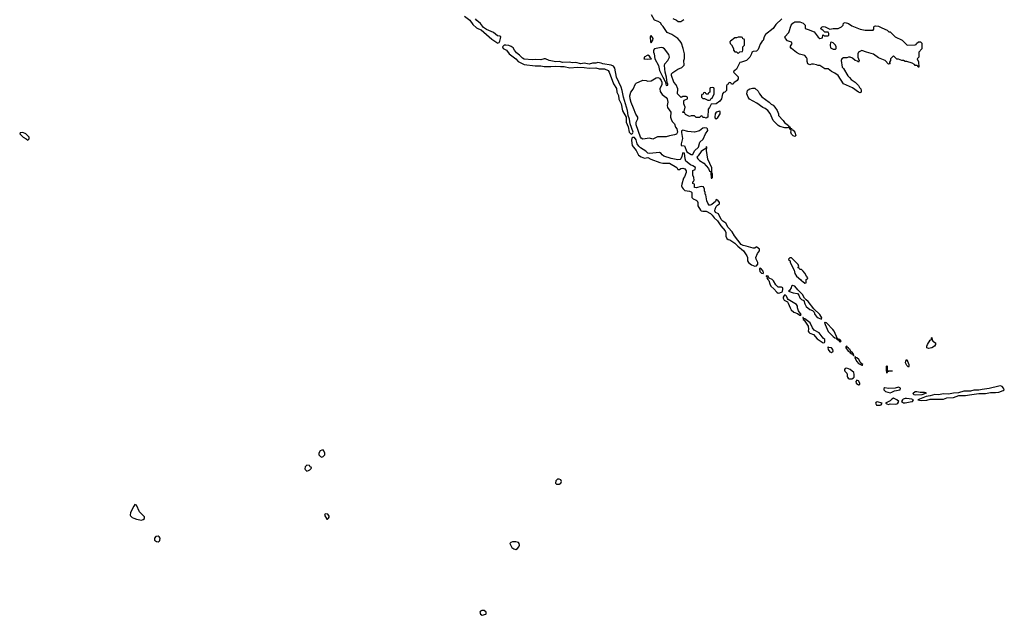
# Model space of a CAD drawing. Header units: inches. Extents: x 2769379 to 2883802, y 684208 to 828654.
# Tile 92 of 256: x 2838634 to 2850416, y 721791 to 728916. Entities that reach past the tile are written whole.
import ezdxf

# ---------------------------------------------------------------- set-up
doc = ezdxf.new("R2010")
doc.units = ezdxf.units.IN
doc.header["$MEASUREMENT"] = 0
for name, color, linetype in [('C8732', 7, 'Continuous'), ('C8742', 7, 'Continuous'), ('C8752', 7, 'Continuous')]:
    doc.layers.add(name, color=color, linetype=linetype)

msp = doc.modelspace()

# ---------------------------------------------------------------- linework, layer by layer
at = {"layer": 'C8732', "color": 2, "elevation": 2}
msp.add_lwpolyline([(2838670, 727566), (2838638, 727562), (2838634, 727550), (2838674, 727510), (2838713, 727493), (2838730, 727474), (2838746, 727490), (2838746, 727510), (2838706, 727550)], close=True, dxfattribs=at)
msp.add_lwpolyline([(2840000, 723096), (2839960, 723020), (2839956, 722990), (2839961, 722981), (2839981, 722961), (2840000, 722953)], dxfattribs=at)
at = {"layer": 'C8742', "color": 2}
for points, elevation in [([(2843957, 728957), (2844019, 728910), (2844058, 728858), (2844100, 728820), (2844126, 728806), (2844156, 728796), (2844282, 728682), (2844342, 728642), (2844350, 728637), (2844370, 728642), (2844381, 728659), (2844387, 728690), (2844390, 728710), (2844380, 728720), (2844350, 728724), (2844303, 728763), (2844220, 728800), (2844182, 728822), (2844148, 728870), (2844105, 728905), (2844090, 728926)], 2), ([(2847754, 728926), (2847681, 728859), (2847650, 728810), (2847560, 728740), (2847543, 728710), (2847530, 728668), (2847520, 728660), (2847495, 728625), (2847470, 728558), (2847450, 728542), (2847410, 728538), (2847394, 728530), (2847392, 728510), (2847372, 728470), (2847330, 728429), (2847270, 728408), (2847250, 728406), (2847210, 728326), (2847193, 728307), (2847178, 728302), (2847174, 728290), (2847230, 728232), (2847230, 728208), (2847218, 728190), (2847180, 728160), (2847170, 728146), (2847150, 728146), (2847142, 728162), (2847130, 728166), (2847118, 728162), (2847113, 728147), (2847098, 728142), (2847093, 728127), (2847091, 728070), (2847071, 728050), (2847056, 728044), (2847042, 728030), (2847031, 727970), (2847010, 727942), (2846970, 727909), (2846910, 727906), (2846890, 727866), (2846872, 727848), (2846870, 727749), (2846850, 727738), (2846830, 727746), (2846810, 727746), (2846802, 727762), (2846790, 727766), (2846770, 727748), (2846730, 727748), (2846710, 727766), (2846670, 727766), (2846650, 727758), (2846603, 727783), (2846590, 727806), (2846570, 727806), (2846570, 727814), (2846582, 727818), (2846590, 727834), (2846598, 727870), (2846582, 727910), (2846580, 727940), (2846587, 727953), (2846626, 727970), (2846626, 727990), (2846610, 727998), (2846570, 727998), (2846550, 727986), (2846506, 728030), (2846509, 728090), (2846490, 728138), (2846462, 728170), (2846434, 728250), (2846435, 728270), (2846450, 728285), (2846510, 728325), (2846556, 728344), (2846587, 728373), (2846582, 728430), (2846588, 728452), (2846589, 728509), (2846575, 728570), (2846554, 728634), (2846539, 728659), (2846508, 728690), (2846438, 728738), (2846383, 728763), (2846334, 728834), (2846318, 728850), (2846300, 728880), (2846276, 728896), (2846229, 728910), (2846195, 728975)], -2), ([(2846450, 728932), (2846494, 728910), (2846513, 728893), (2846547, 728893), (2846580, 728920)], -2), ([(2850000, 724473), (2849930, 724474), (2849869, 724451), (2849810, 724450), (2849750, 724436), (2849690, 724439), (2849630, 724427), (2849586, 724434), (2849530, 724416), (2849482, 724410), (2849381, 724370), (2849403, 724363), (2849430, 724361), (2849490, 724366), (2849530, 724376), (2849690, 724376), (2849730, 724393), (2849810, 724397), (2849870, 724421), (2849950, 724422), (2850000, 724429)], 2), ([(2840000, 722953), (2840030, 722940), (2840090, 722931), (2840110, 722936), (2840129, 722950), (2840129, 722970), (2840068, 723028), (2840030, 723108), (2840010, 723115), (2840000, 723096)], 2)]:
    msp.add_lwpolyline(points, dxfattribs=dict(at, elevation=elevation))
for points, elevation in [([(2848210, 728692), (2848242, 728698), (2848246, 728730), (2848250, 728734), (2848262, 728722), (2848304, 728724), (2848318, 728730), (2848318, 728750), (2848310, 728766), (2848268, 728768), (2848246, 728790), (2848223, 728803), (2848218, 728810), (2848238, 728830), (2848250, 728835), (2848271, 728831), (2848330, 728802), (2848370, 728811), (2848428, 728812), (2848468, 728832), (2848486, 728850), (2848490, 728874), (2848510, 728882), (2848552, 728870), (2848590, 728845), (2848690, 728802), (2848750, 728792), (2848847, 728793), (2848855, 728805), (2848855, 728830), (2848861, 728839), (2848875, 728845), (2848910, 728841), (2848950, 728818), (2849014, 728790), (2849033, 728773), (2849050, 728772), (2849112, 728712), (2849194, 728670), (2849253, 728613), (2849350, 728614), (2849362, 728618), (2849367, 728633), (2849390, 728652), (2849414, 728650), (2849430, 728634), (2849431, 728569), (2849394, 728530), (2849392, 728470), (2849374, 728450), (2849391, 728411), (2849392, 728348), (2849386, 728350), (2849382, 728362), (2849368, 728368), (2849350, 728369), (2849340, 728380), (2849315, 728395), (2849250, 728418), (2849230, 728418), (2849210, 728428), (2849188, 728428), (2849150, 728446), (2849130, 728446), (2849090, 728486), (2849054, 728450), (2849054, 728430), (2849042, 728410), (2849042, 728402), (2849052, 728388), (2849030, 728386), (2848989, 728429), (2848910, 728461), (2848850, 728503), (2848767, 728527), (2848710, 728549), (2848672, 728530), (2848662, 728510), (2848662, 728470), (2848678, 728430), (2848671, 728409), (2848659, 728419), (2848630, 728429), (2848598, 728458), (2848570, 728469), (2848550, 728469), (2848530, 728462), (2848490, 728462), (2848472, 728450), (2848465, 728430), (2848476, 728350), (2848493, 728333), (2848544, 728244), (2848563, 728223), (2848583, 728203), (2848630, 728170), (2848671, 728130), (2848684, 728104), (2848698, 728090), (2848705, 728070), (2848702, 728050), (2848690, 728042), (2848670, 728049), (2848600, 728100), (2848490, 728149), (2848429, 728249), (2848390, 728278), (2848350, 728298), (2848310, 728329), (2848269, 728329), (2848210, 728368), (2848190, 728369), (2848170, 728378), (2848134, 728386), (2848110, 728386), (2848090, 728378), (2848066, 728390), (2848056, 728416), (2848055, 728450), (2848050, 728466), (2848030, 728488), (2847966, 728506), (2847930, 728524), (2847868, 728570), (2847855, 728590), (2847877, 728630), (2847870, 728648), (2847823, 728663), (2847799, 728690), (2847789, 728710), (2847836, 728764), (2847865, 728850), (2847885, 728875), (2847910, 728891), (2847970, 728891), (2848010, 728874), (2848034, 728850), (2848034, 728810), (2848070, 728801), (2848142, 728770), (2848187, 728707)], -2), ([(2846190, 728729), (2846181, 728719), (2846179, 728710), (2846183, 728650), (2846190, 728641), (2846209, 728670), (2846213, 728690)], 2), ([(2844450, 728613), (2844430, 728610), (2844410, 728590), (2844420, 728570), (2844459, 728550), (2844490, 728510), (2844570, 728450), (2844597, 728417), (2844670, 728380), (2844804, 728364), (2844870, 728364), (2844910, 728357), (2844990, 728356), (2845050, 728362), (2845105, 728355), (2845150, 728357), (2845219, 728339), (2845310, 728347), (2845390, 728344), (2845450, 728337), (2845530, 728339), (2845570, 728327), (2845630, 728327), (2845675, 728310), (2845688, 728290), (2845739, 728150), (2845775, 728095), (2845780, 728050), (2845799, 728010), (2845805, 727965), (2845833, 727910), (2845847, 727827), (2845891, 727751), (2845891, 727690), (2845916, 727636), (2845929, 727569), (2845950, 727547), (2845966, 727554), (2845973, 727570), (2845939, 727670), (2845930, 727728), (2845916, 727770), (2845909, 727830), (2845860, 727990), (2845843, 728070), (2845830, 728109), (2845774, 728230), (2845756, 728336), (2845740, 728360), (2845711, 728371), (2845610, 728387), (2845590, 728398), (2845554, 728406), (2845530, 728398), (2845490, 728396), (2845450, 728384), (2845390, 728398), (2845350, 728387), (2845290, 728404), (2845250, 728401), (2845210, 728410), (2845135, 728405), (2845090, 728416), (2845048, 728412), (2844969, 728429), (2844927, 728447), (2844910, 728448), (2844870, 728437), (2844810, 728442), (2844770, 728436), (2844670, 728446), (2844650, 728458), (2844614, 728494), (2844580, 728520), (2844554, 728550), (2844539, 728579), (2844517, 728597), (2844487, 728607)], 2), ([(2847270, 728706), (2847230, 728706), (2847210, 728698), (2847190, 728698), (2847140, 728660), (2847132, 728650), (2847134, 728630), (2847150, 728614), (2847174, 728570), (2847174, 728550), (2847190, 728534), (2847213, 728533), (2847230, 728514), (2847250, 728534), (2847282, 728538), (2847286, 728550), (2847286, 728590), (2847306, 728610), (2847306, 728670), (2847302, 728682), (2847287, 728687), (2847282, 728702)], -2), ([(2848350, 728646), (2848338, 728642), (2848332, 728610), (2848338, 728578), (2848370, 728562), (2848390, 728562), (2848398, 728562), (2848406, 728570), (2848406, 728590), (2848398, 728610), (2848370, 728638)], -2), ([(2846150, 728493), (2846105, 728470), (2846106, 728454), (2846102, 728450), (2846150, 728443), (2846190, 728448), (2846194, 728450), (2846181, 728461), (2846170, 728481)], 2), ([(2846310, 728583), (2846230, 728567), (2846219, 728550), (2846218, 728530), (2846226, 728510), (2846235, 728450), (2846278, 728370), (2846291, 728310), (2846328, 728230), (2846358, 728178), (2846370, 728131), (2846388, 728132), (2846389, 728150), (2846382, 728162), (2846374, 728230), (2846356, 728290), (2846351, 728369), (2846355, 728390), (2846389, 728430), (2846408, 728468), (2846402, 728502), (2846349, 728569), (2846330, 728579)], 2), ([(2846370, 727514), (2846290, 727517), (2846266, 727514), (2846210, 727489), (2846170, 727499), (2846090, 727489), (2846070, 727499), (2846064, 727510), (2846010, 727658), (2846010, 727690), (2846029, 727730), (2846029, 727750), (2846006, 727786), (2845980, 727860), (2845950, 727924), (2845937, 727970), (2845936, 728004), (2845945, 728050), (2845973, 728087), (2846002, 728150), (2846010, 728158), (2846090, 728192), (2846130, 728191), (2846150, 728182), (2846190, 728186), (2846250, 728221), (2846270, 728225), (2846290, 728216), (2846310, 728190), (2846317, 728170), (2846317, 728143), (2846292, 728090), (2846297, 728057), (2846322, 728022), (2846370, 727985), (2846382, 727970), (2846390, 727930), (2846381, 727890), (2846387, 727867), (2846427, 727810), (2846423, 727750), (2846428, 727728), (2846440, 727700), (2846471, 727670), (2846483, 727630), (2846496, 727610), (2846505, 727570), (2846492, 727548), (2846470, 727540), (2846411, 727529)], -2), ([(2846930, 728106), (2846898, 728102), (2846894, 728090), (2846894, 728050), (2846878, 728042), (2846873, 728027), (2846850, 728026), (2846842, 728042), (2846830, 728046), (2846818, 728042), (2846813, 728027), (2846798, 728022), (2846794, 728010), (2846794, 727990), (2846810, 727974), (2846830, 727974), (2846844, 727964), (2846870, 727954), (2846890, 727954), (2846902, 727958), (2846907, 727973), (2846922, 727978), (2846946, 728030), (2846946, 728090), (2846942, 728102)], -2), ([(2847910, 727518), (2847889, 727529), (2847870, 727548), (2847862, 727570), (2847866, 727586), (2847862, 727602), (2847850, 727606), (2847842, 727622), (2847830, 727626), (2847818, 727622), (2847790, 727624), (2847730, 727639), (2847709, 727649), (2847649, 727709), (2847613, 727793), (2847588, 727830), (2847554, 727854), (2847525, 727865), (2847456, 727916), (2847367, 727967), (2847349, 727990), (2847337, 728030), (2847344, 728070), (2847350, 728078), (2847369, 728091), (2847401, 728099), (2847430, 728098), (2847470, 728062), (2847485, 728030), (2847515, 727995), (2847602, 727930), (2847625, 727905), (2847650, 727892), (2847671, 727871), (2847698, 727830), (2847712, 727790), (2847714, 727770), (2847770, 727712), (2847787, 727687), (2847834, 727650), (2847838, 727638), (2847850, 727634), (2847858, 727618), (2847870, 727614), (2847878, 727598), (2847890, 727594), (2847911, 727571), (2847922, 727530)], -2), ([(2847010, 727824), (2846970, 727812), (2846955, 727790), (2846951, 727751), (2846958, 727738), (2846970, 727731), (2846990, 727748), (2847014, 727790), (2847016, 727816)], 2), ([(2846830, 727622), (2846810, 727618), (2846770, 727586), (2846710, 727572), (2846630, 727578), (2846570, 727596), (2846555, 727585), (2846554, 727566), (2846565, 727495), (2846548, 727430), (2846551, 727411), (2846590, 727408), (2846617, 727337), (2846670, 727302), (2846690, 727304), (2846710, 727349), (2846757, 727390), (2846771, 727450), (2846813, 727487), (2846841, 727550), (2846867, 727590), (2846866, 727610), (2846857, 727617)], 2), ([(2845990, 727509), (2845970, 727509), (2845960, 727500), (2845954, 727470), (2845962, 727410), (2846010, 727350), (2846037, 727297), (2846070, 727274), (2846110, 727260), (2846150, 727268), (2846186, 727246), (2846292, 727208), (2846330, 727202), (2846410, 727202), (2846497, 727150), (2846510, 727126), (2846530, 727124), (2846545, 727135), (2846570, 727141), (2846594, 727134), (2846609, 727110), (2846611, 727090), (2846590, 727035), (2846578, 727022), (2846557, 726950), (2846555, 726930), (2846560, 726910), (2846572, 726892), (2846594, 726874), (2846647, 726867), (2846670, 726859), (2846675, 726850), (2846678, 726790), (2846692, 726772), (2846730, 726759), (2846740, 726750), (2846749, 726730), (2846750, 726690), (2846779, 726639), (2846790, 726631), (2846807, 726627), (2846850, 726626), (2846899, 726599), (2846920, 726580), (2846945, 726545), (2846983, 726510), (2847023, 726450), (2847075, 726390), (2847084, 726370), (2847085, 726325), (2847097, 726297), (2847110, 726288), (2847130, 726282), (2847190, 726242), (2847226, 726206), (2847295, 726150), (2847337, 726090), (2847345, 726070), (2847345, 726030), (2847354, 726010), (2847390, 725982), (2847430, 725968), (2847450, 725971), (2847466, 725990), (2847465, 726010), (2847445, 726050), (2847444, 726070), (2847461, 726119), (2847488, 726150), (2847486, 726170), (2847456, 726196), (2847450, 726198), (2847430, 726184), (2847410, 726185), (2847329, 726209), (2847290, 726214), (2847268, 726228), (2847189, 726329), (2847159, 726379), (2847112, 726430), (2847083, 726483), (2847047, 726507), (2847028, 726528), (2846995, 726595), (2846959, 726610), (2846953, 726630), (2846956, 726650), (2846970, 726682), (2846983, 726697), (2847007, 726713), (2847008, 726730), (2846990, 726758), (2846970, 726766), (2846959, 726741), (2846916, 726704), (2846890, 726693), (2846870, 726721), (2846857, 726750), (2846843, 726823), (2846838, 726830), (2846838, 726850), (2846829, 726870), (2846829, 726890), (2846815, 726915), (2846790, 726922), (2846730, 726905), (2846710, 726910), (2846708, 726948), (2846690, 726958), (2846687, 726970), (2846690, 726978), (2846698, 726982), (2846703, 726997), (2846701, 727030), (2846690, 727058), (2846688, 727092), (2846690, 727112), (2846715, 727125), (2846719, 727150), (2846689, 727169), (2846661, 727181), (2846605, 727225), (2846598, 727250), (2846590, 727318), (2846570, 727322), (2846564, 727316), (2846559, 727281), (2846547, 727250), (2846538, 727242), (2846510, 727240), (2846430, 727256), (2846343, 727283), (2846320, 727300), (2846310, 727317), (2846290, 727329), (2846170, 727316), (2846150, 727319), (2846125, 727345), (2846062, 727382), (2846043, 727403), (2846024, 727430), (2846010, 727479)], 2), ([(2846850, 727398), (2846845, 727375), (2846830, 727369), (2846790, 727338), (2846754, 727286), (2846735, 727270), (2846750, 727250), (2846770, 727234), (2846821, 727201), (2846878, 727138), (2846890, 727105), (2846900, 727100), (2846906, 727086), (2846910, 727022), (2846918, 727022), (2846926, 727030), (2846926, 727070), (2846918, 727090), (2846916, 727144), (2846870, 727246), (2846854, 727350), (2846855, 727390)], 2), ([(2847870, 726066), (2847850, 726066), (2847834, 726050), (2847838, 726038), (2847854, 726030), (2847854, 726010), (2847900, 725920), (2847910, 725882), (2847931, 725850), (2847983, 725803), (2847990, 725791), (2848005, 725785), (2848030, 725765), (2848046, 725770), (2848046, 725810), (2848062, 725818), (2848066, 725830), (2848048, 725848), (2848030, 725886), (2848008, 725908), (2847990, 725926), (2847968, 725928), (2847962, 725942), (2847947, 725947), (2847958, 725962), (2847950, 725986)], 2), ([(2847490, 725942), (2847485, 725930), (2847490, 725906), (2847510, 725884), (2847530, 725881), (2847536, 725890), (2847529, 725910), (2847510, 725933)], 2), ([(2847567, 725853), (2847566, 725850), (2847577, 725837), (2847576, 725830), (2847587, 725810), (2847598, 725798), (2847610, 725758), (2847624, 725730), (2847658, 725698), (2847695, 725655), (2847710, 725645), (2847730, 725648), (2847758, 725662), (2847763, 725670), (2847767, 725690), (2847764, 725710), (2847750, 725716), (2847710, 725718), (2847703, 725723), (2847683, 725743), (2847653, 725793), (2847637, 725810), (2847603, 725823), (2847590, 725849)], 2), ([(2847882, 725738), (2847871, 725729), (2847867, 725710), (2847845, 725675), (2847834, 725670), (2847889, 725649), (2847940, 725640), (2847959, 725619), (2847971, 725590), (2847990, 725571), (2848018, 725558), (2848030, 725516), (2848046, 725486), (2848090, 725451), (2848119, 725439), (2848139, 725419), (2848150, 725391), (2848170, 725364), (2848190, 725348), (2848230, 725334), (2848232, 725350), (2848209, 725390), (2848137, 725457), (2848070, 725546), (2848044, 725564), (2848026, 725586), (2848003, 725630), (2847944, 725684), (2847910, 725729)], 2), ([(2847790, 725624), (2847782, 725618), (2847770, 725598), (2847770, 725585), (2847783, 725563), (2847820, 725540), (2847830, 725527), (2847852, 725470), (2847867, 725447), (2847898, 725418), (2847941, 725401), (2847970, 725380), (2847980, 725380), (2847985, 725390), (2847952, 725432), (2847940, 725470), (2847941, 725490), (2847930, 725509), (2847831, 725571), (2847821, 725581), (2847810, 725609), (2847799, 725619)], 2), ([(2848006, 725354), (2848008, 725330), (2848020, 725320), (2848069, 725250), (2848074, 725214), (2848070, 725190), (2848078, 725178), (2848090, 725166), (2848132, 725152), (2848177, 725097), (2848250, 725049), (2848266, 725054), (2848270, 725062), (2848269, 725090), (2848248, 725108), (2848201, 725170), (2848142, 725202), (2848120, 725230), (2848091, 725291), (2848030, 725337), (2848018, 725338), (2848010, 725353)], 2), ([(2848270, 725298), (2848265, 725295), (2848271, 725270), (2848307, 725187), (2848370, 725125), (2848390, 725111), (2848406, 725106), (2848410, 725094), (2848418, 725098), (2848414, 725090), (2848440, 725080), (2848441, 725070), (2848450, 725063), (2848462, 725070), (2848450, 725088), (2848442, 725082), (2848446, 725090), (2848420, 725100), (2848380, 725190), (2848365, 725210), (2848290, 725289), (2848273, 725293)], 2), ([(2849510, 724982), (2849488, 724990), (2849488, 725010), (2849498, 725030), (2849530, 725082), (2849546, 725090), (2849546, 725110), (2849550, 725114), (2849552, 725090), (2849562, 725070), (2849594, 725050), (2849592, 725030), (2849582, 725010), (2849550, 724989)], -2), ([(2848310, 725002), (2848305, 724995), (2848309, 724969), (2848330, 724944), (2848350, 724935), (2848367, 724950), (2848366, 724970), (2848350, 724990), (2848316, 724996)], 2), ([(2848530, 725009), (2848518, 725002), (2848519, 724990), (2848548, 724950), (2848564, 724944), (2848570, 724932), (2848590, 724918), (2848600, 724920), (2848610, 724894), (2848615, 724905), (2848610, 724918), (2848600, 724920), (2848602, 724930), (2848583, 724943), (2848569, 724970), (2848557, 724977), (2848550, 724992), (2848537, 724997)], 2), ([(2848630, 724886), (2848627, 724870), (2848650, 724827), (2848670, 724805), (2848710, 724783), (2848718, 724782), (2848722, 724790), (2848704, 724804), (2848704, 724810), (2848696, 724816), (2848676, 724850), (2848650, 724873), (2848635, 724875)], 2), ([(2849270, 724758), (2849250, 724778), (2849235, 724810), (2849238, 724830), (2849250, 724852), (2849273, 724790), (2849274, 724766)], -2), ([(2848530, 724746), (2848510, 724743), (2848502, 724730), (2848504, 724724), (2848508, 724710), (2848530, 724687), (2848535, 724675), (2848535, 724650), (2848540, 724640), (2848548, 724628), (2848561, 724621), (2848590, 724620), (2848610, 724630), (2848619, 724641), (2848621, 724670), (2848614, 724694), (2848570, 724731)], 2), ([(2849014, 724714), (2849074, 724714), (2849074, 724710), (2849033, 724707), (2849018, 724702), (2849010, 724689), (2849006, 724730), (2849008, 724770), (2849014, 724774)], -2), ([(2848650, 724604), (2848641, 724590), (2848644, 724570), (2848670, 724548), (2848689, 724551), (2848689, 724570), (2848670, 724598)], 2), ([(2849150, 724521), (2849110, 724509), (2849030, 724505), (2848986, 724514), (2848975, 724505), (2848976, 724490), (2848995, 724470), (2849050, 724453), (2849070, 724462), (2849102, 724478), (2849171, 724489), (2849173, 724510)], 2), ([(2849090, 724388), (2849070, 724378), (2849050, 724355), (2848996, 724330), (2849010, 724319), (2849030, 724314), (2849050, 724320), (2849110, 724317), (2849130, 724322), (2849143, 724330), (2849153, 724350), (2849128, 724370)], 2), ([(2849230, 724384), (2849205, 724375), (2849197, 724370), (2849187, 724350), (2849210, 724334), (2849230, 724333), (2849310, 724347), (2849317, 724350), (2849329, 724370), (2849310, 724378), (2849244, 724384)], 2), ([(2849350, 724423), (2849335, 724430), (2849327, 724450), (2849349, 724470), (2849370, 724470), (2849410, 724462), (2849461, 724461), (2849476, 724456), (2849481, 724450), (2849430, 724428)], -2), ([(2848894, 724346), (2848881, 724339), (2848876, 724330), (2848886, 724306), (2848930, 724306), (2848944, 724310), (2848954, 724330)], 2), ([(2842270, 723766), (2842250, 723766), (2842230, 723758), (2842212, 723730), (2842214, 723710), (2842234, 723690), (2842250, 723682), (2842266, 723690), (2842286, 723710), (2842286, 723730)], 2), ([(2842070, 723586), (2842050, 723566), (2842045, 723545), (2842050, 723534), (2842070, 723514), (2842090, 723522), (2842106, 723530), (2842126, 723550), (2842122, 723562), (2842108, 723568), (2842102, 723582)], 2), ([(2845090, 723419), (2845070, 723419), (2845050, 723398), (2845045, 723370), (2845058, 723358), (2845090, 723359), (2845109, 723370), (2845119, 723390), (2845108, 723410)], 2), ([(2842290, 723006), (2842282, 722990), (2842310, 722942), (2842318, 722942), (2842330, 722954), (2842336, 722964), (2842336, 722976), (2842322, 723002)], 2), ([(2840290, 722738), (2840265, 722735), (2840247, 722713), (2840248, 722690), (2840270, 722672), (2840290, 722670), (2840303, 722677), (2840310, 722687), (2840313, 722713), (2840302, 722730)], 2), ([(2844570, 722669), (2844531, 722669), (2844510, 722662), (2844501, 722650), (2844524, 722604), (2844545, 722585), (2844570, 722580), (2844590, 722590), (2844606, 722610), (2844613, 722630), (2844612, 722652), (2844602, 722662)], 2), ([(2844165, 721850), (2844150, 721841), (2844142, 721830), (2844150, 721805), (2844170, 721791), (2844210, 721805), (2844215, 721810), (2844214, 721830), (2844190, 721849)], 2)]:
    msp.add_lwpolyline(points, close=True, dxfattribs=dict(at, elevation=elevation))
at = {"layer": 'C8752', "color": 2, "elevation": 2}
msp.add_lwpolyline([(2850000, 724429), (2850110, 724443), (2850190, 724444), (2850250, 724458), (2850310, 724457), (2850350, 724461), (2850401, 724479), (2850416, 724490), (2850408, 724510), (2850390, 724530), (2850370, 724535), (2850350, 724534), (2850236, 724504), (2850150, 724494), (2850110, 724483), (2850050, 724484), (2850010, 724473), (2850000, 724473)], dxfattribs=at)

doc.saveas('drawing.dxf')
